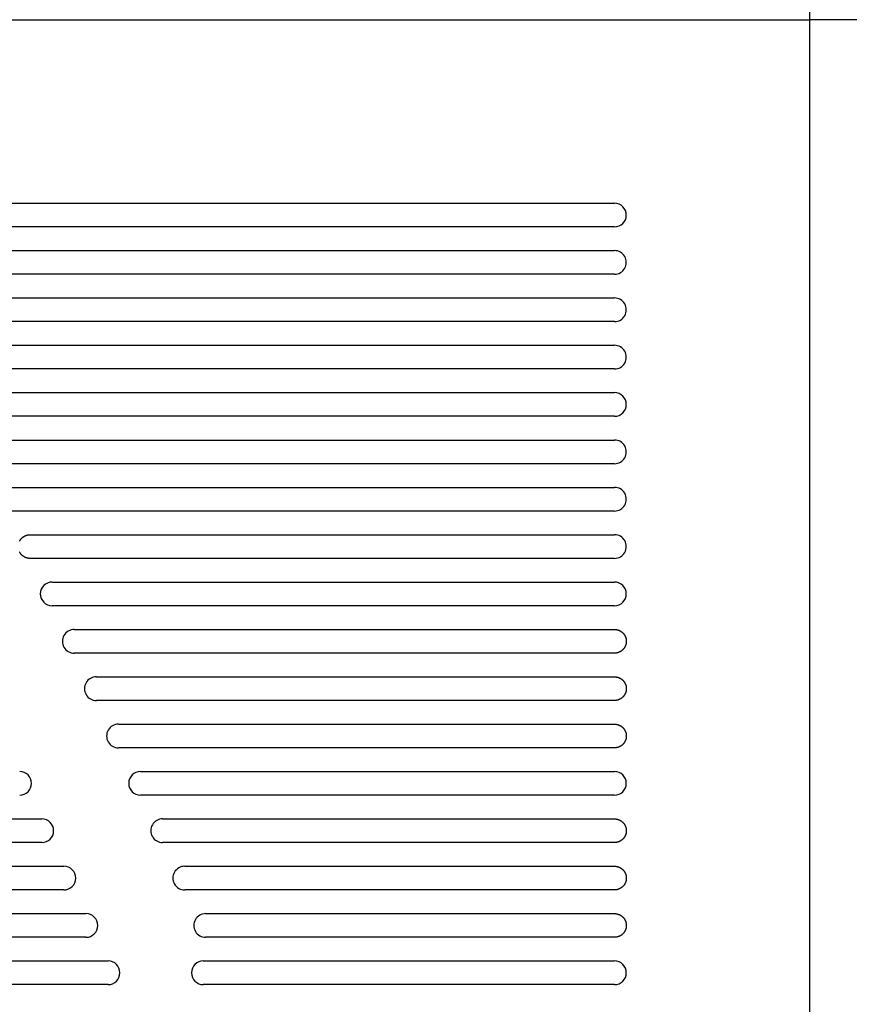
# Model space of a CAD drawing. Extents: x 11880 to 25577, y 6756 to 10446.
# Tile 7 of 87: x 12124 to 12194, y 8556 to 8640. Entities that reach past the tile are written whole.
import ezdxf

# ---------------------------------------------------------------- set-up
doc = ezdxf.new("R2010")
doc.units = 0
doc.header["$MEASUREMENT"] = 0
doc.layers.add('HAIRLINE', color=178, linetype='CONTINUOUS')

msp = doc.modelspace()

# ---------------------------------------------------------------- linework, layer by layer
at = {"layer": 'HAIRLINE'}
for p, q in [((12190.495, 8639.632), (12190.495, 8654.632)), ((11880.495, 8639.632), (12190.495, 8639.632)), ((12355.495, 8639.632), (12190.495, 8639.632)), ((12190.495, 8501.632), (12190.495, 8639.632)), ((12111.576, 8624.132), (12173.995, 8624.132)), ((12173.995, 8622.132), (12111.576, 8622.132)), ((12173.995, 8618.133), (12113.441, 8618.132)), ((12173.995, 8614.133), (12115.307, 8614.133)), ((12117.173, 8612.133), (12173.995, 8612.133)), ((12173.995, 8610.133), (12117.173, 8610.133)), ((12119.038, 8608.133), (12173.995, 8608.133)), ((12173.995, 8606.133), (12119.038, 8606.133)), ((12173.995, 8602.133), (12120.904, 8602.133)), ((12173.995, 8598.133), (12122.77, 8598.133)), ((12173.995, 8594.133), (12124.635, 8594.133)), ((12126.501, 8592.133), (12173.995, 8592.133)), ((12173.995, 8590.133), (12126.501, 8590.133)), ((12128.367, 8588.133), (12173.995, 8588.133)), ((12130.233, 8584.133), (12173.995, 8584.133)), ((12132.098, 8580.133), (12173.995, 8580.133)), ((12133.964, 8576.133), (12173.995, 8576.133)), ((12173.995, 8574.133), (12133.964, 8574.133)), ((12089.371, 8572.133), (12125.625, 8572.133)), ((12135.83, 8572.133), (12173.995, 8572.133)), ((12125.625, 8570.133), (12089.371, 8570.133)), ((12087.505, 8568.133), (12127.49, 8568.133)), ((12137.695, 8568.133), (12173.995, 8568.133)), ((12127.49, 8566.133), (12087.505, 8566.133)), ((12085.639, 8564.133), (12129.356, 8564.133)), ((12139.466, 8564.133), (12173.995, 8564.133)), ((12129.356, 8562.133), (12085.639, 8562.133)), ((12083.774, 8560.133), (12131.222, 8560.133)), ((12139.268, 8560.133), (12173.995, 8560.133)), ((12131.222, 8558.133), (12083.774, 8558.133)), ((12173.995, 8558.133), (12139.268, 8558.133))]:
    msp.add_line(p, q, dxfattribs=at)
for points in [[(12113.419, 8620.132), (12173.995, 8620.133)], [(12115.285, 8616.132), (12173.995, 8616.133)], [(12120.882, 8604.132), (12173.995, 8604.133)], [(12122.748, 8600.132), (12173.995, 8600.133)], [(12123.747, 8595.592), (12123.759, 8595.614), (12123.772, 8595.636), (12123.785, 8595.658), (12123.798, 8595.68), (12123.813, 8595.701), (12123.828, 8595.722), (12123.843, 8595.743), (12123.859, 8595.763), (12123.876, 8595.783), (12123.893, 8595.802), (12123.91, 8595.821), (12123.928, 8595.84), (12123.947, 8595.858), (12123.966, 8595.875), (12123.985, 8595.892), (12124.005, 8595.909), (12124.025, 8595.925), (12124.046, 8595.94), (12124.067, 8595.955), (12124.088, 8595.97), (12124.11, 8595.983), (12124.132, 8595.996), (12124.154, 8596.009), (12124.176, 8596.021), (12124.199, 8596.032), (12124.221, 8596.043), (12124.244, 8596.053), (12124.267, 8596.062), (12124.29, 8596.071), (12124.314, 8596.079), (12124.337, 8596.087), (12124.36, 8596.094), (12124.384, 8596.1), (12124.407, 8596.106), (12124.43, 8596.111), (12124.453, 8596.116), (12124.477, 8596.12), (12124.5, 8596.123), (12124.523, 8596.126), (12124.546, 8596.129), (12124.568, 8596.13), (12124.591, 8596.132), (12124.613, 8596.132), (12173.995, 8596.133)], [(12124.635, 8594.133), (12124.613, 8594.133), (12124.591, 8594.134), (12124.568, 8594.135), (12124.546, 8594.137), (12124.523, 8594.139), (12124.5, 8594.142), (12124.477, 8594.145), (12124.453, 8594.149), (12124.43, 8594.154), (12124.407, 8594.159), (12124.384, 8594.165), (12124.36, 8594.171), (12124.337, 8594.178), (12124.314, 8594.186), (12124.29, 8594.194), (12124.267, 8594.203), (12124.244, 8594.212), (12124.221, 8594.222), (12124.199, 8594.233), (12124.176, 8594.244), (12124.154, 8594.256), (12124.132, 8594.269), (12124.11, 8594.282), (12124.088, 8594.296), (12124.067, 8594.31), (12124.046, 8594.325), (12124.025, 8594.34), (12124.005, 8594.356), (12123.985, 8594.373), (12123.966, 8594.39), (12123.947, 8594.407), (12123.928, 8594.425), (12123.91, 8594.444), (12123.893, 8594.463), (12123.876, 8594.482), (12123.859, 8594.502), (12123.843, 8594.523), (12123.828, 8594.543), (12123.813, 8594.564), (12123.798, 8594.585), (12123.785, 8594.607), (12123.772, 8594.629), (12123.759, 8594.651), (12123.747, 8594.673)], [(12173.995, 8588.133), (12174.017, 8588.132), (12174.04, 8588.132), (12174.062, 8588.13), (12174.085, 8588.129), (12174.108, 8588.126), (12174.131, 8588.123), (12174.154, 8588.12), (12174.177, 8588.116), (12174.2, 8588.111), (12174.224, 8588.106), (12174.247, 8588.1), (12174.27, 8588.094), (12174.294, 8588.087), (12174.317, 8588.079), (12174.34, 8588.071), (12174.363, 8588.062), (12174.386, 8588.053), (12174.409, 8588.043), (12174.432, 8588.032), (12174.454, 8588.021), (12174.477, 8588.009), (12174.499, 8587.996), (12174.521, 8587.983), (12174.542, 8587.97), (12174.564, 8587.955), (12174.584, 8587.94), (12174.605, 8587.925), (12174.625, 8587.909), (12174.645, 8587.892), (12174.665, 8587.875), (12174.684, 8587.858), (12174.702, 8587.84), (12174.72, 8587.821), (12174.738, 8587.802), (12174.755, 8587.783), (12174.771, 8587.763), (12174.787, 8587.743), (12174.803, 8587.722), (12174.818, 8587.701), (12174.832, 8587.68), (12174.846, 8587.658), (12174.859, 8587.636), (12174.871, 8587.614), (12174.883, 8587.592), (12174.895, 8587.569), (12174.905, 8587.547), (12174.915, 8587.524), (12174.925, 8587.501), (12174.934, 8587.478), (12174.942, 8587.454), (12174.949, 8587.431), (12174.956, 8587.408), (12174.963, 8587.384), (12174.969, 8587.361), (12174.974, 8587.338), (12174.978, 8587.315), (12174.982, 8587.291), (12174.986, 8587.268), (12174.989, 8587.245), (12174.991, 8587.222), (12174.993, 8587.2), (12174.994, 8587.177), (12174.995, 8587.155), (12174.995, 8587.133), (12174.995, 8587.11), (12174.994, 8587.088), (12174.993, 8587.065), (12174.991, 8587.043), (12174.989, 8587.02), (12174.986, 8586.997), (12174.982, 8586.974), (12174.978, 8586.951), (12174.974, 8586.927), (12174.969, 8586.904), (12174.963, 8586.881), (12174.956, 8586.857), (12174.949, 8586.834), (12174.942, 8586.811), (12174.934, 8586.788), (12174.925, 8586.765), (12174.915, 8586.742), (12174.905, 8586.719), (12174.895, 8586.696), (12174.883, 8586.673), (12174.871, 8586.651), (12174.859, 8586.629), (12174.846, 8586.607), (12174.832, 8586.585), (12174.818, 8586.564), (12174.803, 8586.543), (12174.787, 8586.523), (12174.771, 8586.502), (12174.755, 8586.482), (12174.738, 8586.463), (12174.72, 8586.444), (12174.702, 8586.426), (12174.684, 8586.407), (12174.665, 8586.39), (12174.645, 8586.373), (12174.625, 8586.356), (12174.605, 8586.34), (12174.584, 8586.325), (12174.564, 8586.31), (12174.542, 8586.296), (12174.521, 8586.282), (12174.499, 8586.269), (12174.477, 8586.256), (12174.454, 8586.244), (12174.432, 8586.233), (12174.409, 8586.222), (12174.386, 8586.212), (12174.363, 8586.203), (12174.34, 8586.194), (12174.317, 8586.186), (12174.294, 8586.178), (12174.27, 8586.171), (12174.247, 8586.165), (12174.224, 8586.159), (12174.2, 8586.154), (12174.177, 8586.149), (12174.154, 8586.145), (12174.131, 8586.142), (12174.108, 8586.139), (12174.085, 8586.137), (12174.062, 8586.135), (12174.04, 8586.134), (12174.017, 8586.133), (12128.367, 8586.133)], [(12173.995, 8584.133), (12174.017, 8584.132), (12174.04, 8584.132), (12174.062, 8584.13), (12174.085, 8584.129), (12174.108, 8584.126), (12174.131, 8584.123), (12174.154, 8584.12), (12174.177, 8584.116), (12174.2, 8584.111), (12174.224, 8584.106), (12174.247, 8584.1), (12174.27, 8584.094), (12174.294, 8584.087), (12174.317, 8584.079), (12174.34, 8584.071), (12174.363, 8584.062), (12174.386, 8584.053), (12174.409, 8584.043), (12174.432, 8584.032), (12174.454, 8584.021), (12174.477, 8584.009), (12174.499, 8583.996), (12174.521, 8583.983), (12174.542, 8583.97), (12174.564, 8583.955), (12174.584, 8583.94), (12174.605, 8583.925), (12174.625, 8583.909), (12174.645, 8583.892), (12174.665, 8583.875), (12174.684, 8583.858), (12174.702, 8583.84), (12174.72, 8583.821), (12174.738, 8583.802), (12174.755, 8583.783), (12174.771, 8583.763), (12174.787, 8583.743), (12174.803, 8583.722), (12174.818, 8583.701), (12174.832, 8583.68), (12174.846, 8583.658), (12174.859, 8583.636), (12174.871, 8583.614), (12174.883, 8583.592), (12174.895, 8583.569), (12174.905, 8583.547), (12174.915, 8583.524), (12174.925, 8583.501), (12174.934, 8583.478), (12174.942, 8583.454), (12174.949, 8583.431), (12174.956, 8583.408), (12174.963, 8583.384), (12174.969, 8583.361), (12174.974, 8583.338), (12174.978, 8583.315), (12174.982, 8583.291), (12174.986, 8583.268), (12174.989, 8583.245), (12174.991, 8583.222), (12174.993, 8583.2), (12174.994, 8583.177), (12174.995, 8583.155), (12174.995, 8583.133), (12174.995, 8583.11), (12174.994, 8583.088), (12174.993, 8583.066), (12174.991, 8583.043), (12174.989, 8583.02), (12174.986, 8582.997), (12174.982, 8582.974), (12174.978, 8582.951), (12174.974, 8582.927), (12174.969, 8582.904), (12174.963, 8582.881), (12174.956, 8582.857), (12174.949, 8582.834), (12174.942, 8582.811), (12174.934, 8582.788), (12174.925, 8582.765), (12174.915, 8582.742), (12174.905, 8582.719), (12174.895, 8582.696), (12174.883, 8582.673), (12174.871, 8582.651), (12174.859, 8582.629), (12174.846, 8582.607), (12174.832, 8582.585), (12174.818, 8582.564), (12174.803, 8582.543), (12174.787, 8582.523), (12174.771, 8582.502), (12174.755, 8582.482), (12174.738, 8582.463), (12174.72, 8582.444), (12174.702, 8582.426), (12174.684, 8582.407), (12174.665, 8582.39), (12174.645, 8582.373), (12174.625, 8582.356), (12174.605, 8582.34), (12174.584, 8582.325), (12174.564, 8582.31), (12174.542, 8582.296), (12174.521, 8582.282), (12174.499, 8582.269), (12174.477, 8582.256), (12174.454, 8582.244), (12174.432, 8582.233), (12174.409, 8582.222), (12174.386, 8582.212), (12174.363, 8582.203), (12174.34, 8582.194), (12174.317, 8582.186), (12174.294, 8582.178), (12174.27, 8582.171), (12174.247, 8582.165), (12174.224, 8582.159), (12174.2, 8582.154), (12174.177, 8582.149), (12174.154, 8582.145), (12174.131, 8582.142), (12174.108, 8582.139), (12174.085, 8582.137), (12174.062, 8582.135), (12174.04, 8582.134), (12174.017, 8582.133), (12130.233, 8582.133)], [(12173.995, 8580.133), (12174.017, 8580.132), (12174.04, 8580.132), (12174.062, 8580.13), (12174.085, 8580.129), (12174.108, 8580.126), (12174.131, 8580.123), (12174.154, 8580.12), (12174.177, 8580.116), (12174.2, 8580.111), (12174.224, 8580.106), (12174.247, 8580.1), (12174.27, 8580.094), (12174.294, 8580.087), (12174.317, 8580.079), (12174.34, 8580.071), (12174.363, 8580.062), (12174.386, 8580.053), (12174.409, 8580.043), (12174.432, 8580.032), (12174.454, 8580.021), (12174.477, 8580.009), (12174.499, 8579.996), (12174.521, 8579.983), (12174.542, 8579.97), (12174.564, 8579.955), (12174.584, 8579.94), (12174.605, 8579.925), (12174.625, 8579.909), (12174.645, 8579.892), (12174.665, 8579.875), (12174.684, 8579.858), (12174.702, 8579.84), (12174.72, 8579.821), (12174.738, 8579.802), (12174.755, 8579.783), (12174.771, 8579.763), (12174.787, 8579.743), (12174.803, 8579.722), (12174.818, 8579.701), (12174.832, 8579.68), (12174.846, 8579.658), (12174.859, 8579.636), (12174.871, 8579.614), (12174.883, 8579.592), (12174.895, 8579.569), (12174.905, 8579.547), (12174.915, 8579.524), (12174.925, 8579.501), (12174.934, 8579.478), (12174.942, 8579.454), (12174.949, 8579.431), (12174.956, 8579.408), (12174.963, 8579.384), (12174.969, 8579.361), (12174.974, 8579.338), (12174.978, 8579.315), (12174.982, 8579.291), (12174.986, 8579.268), (12174.989, 8579.245), (12174.991, 8579.222), (12174.993, 8579.2), (12174.994, 8579.177), (12174.995, 8579.155), (12174.995, 8579.133), (12174.995, 8579.11), (12174.994, 8579.088), (12174.993, 8579.066), (12174.991, 8579.043), (12174.989, 8579.02), (12174.986, 8578.997), (12174.982, 8578.974), (12174.978, 8578.951), (12174.974, 8578.927), (12174.969, 8578.904), (12174.963, 8578.881), (12174.956, 8578.857), (12174.949, 8578.834), (12174.942, 8578.811), (12174.934, 8578.788), (12174.925, 8578.765), (12174.915, 8578.742), (12174.905, 8578.719), (12174.895, 8578.696), (12174.883, 8578.673), (12174.871, 8578.651), (12174.859, 8578.629), (12174.846, 8578.607), (12174.832, 8578.585), (12174.818, 8578.564), (12174.803, 8578.543), (12174.787, 8578.523), (12174.771, 8578.502), (12174.755, 8578.482), (12174.738, 8578.463), (12174.72, 8578.444), (12174.702, 8578.426), (12174.684, 8578.407), (12174.665, 8578.39), (12174.645, 8578.373), (12174.625, 8578.356), (12174.605, 8578.34), (12174.584, 8578.325), (12174.564, 8578.31), (12174.542, 8578.296), (12174.521, 8578.282), (12174.499, 8578.269), (12174.477, 8578.256), (12174.454, 8578.244), (12174.432, 8578.233), (12174.409, 8578.222), (12174.386, 8578.212), (12174.363, 8578.203), (12174.34, 8578.194), (12174.317, 8578.186), (12174.294, 8578.178), (12174.27, 8578.171), (12174.247, 8578.165), (12174.224, 8578.159), (12174.2, 8578.154), (12174.177, 8578.149), (12174.154, 8578.145), (12174.131, 8578.142), (12174.108, 8578.139), (12174.085, 8578.137), (12174.062, 8578.135), (12174.04, 8578.134), (12174.017, 8578.133), (12132.098, 8578.133)], [(12173.995, 8572.133), (12174.017, 8572.132), (12174.04, 8572.132), (12174.062, 8572.13), (12174.085, 8572.129), (12174.108, 8572.126), (12174.131, 8572.123), (12174.154, 8572.12), (12174.177, 8572.116), (12174.2, 8572.111), (12174.224, 8572.106), (12174.247, 8572.1), (12174.27, 8572.094), (12174.294, 8572.087), (12174.317, 8572.08), (12174.34, 8572.071), (12174.363, 8572.062), (12174.386, 8572.053), (12174.409, 8572.043), (12174.432, 8572.032), (12174.454, 8572.021), (12174.477, 8572.009), (12174.499, 8571.997), (12174.521, 8571.983), (12174.542, 8571.97), (12174.564, 8571.955), (12174.584, 8571.94), (12174.605, 8571.925), (12174.625, 8571.909), (12174.645, 8571.893), (12174.665, 8571.875), (12174.684, 8571.858), (12174.702, 8571.84), (12174.72, 8571.821), (12174.738, 8571.802), (12174.755, 8571.783), (12174.771, 8571.763), (12174.787, 8571.743), (12174.803, 8571.722), (12174.818, 8571.701), (12174.832, 8571.68), (12174.846, 8571.658), (12174.859, 8571.636), (12174.871, 8571.614), (12174.883, 8571.592), (12174.895, 8571.569), (12174.905, 8571.547), (12174.915, 8571.524), (12174.925, 8571.501), (12174.934, 8571.478), (12174.942, 8571.454), (12174.949, 8571.431), (12174.956, 8571.408), (12174.963, 8571.385), (12174.969, 8571.361), (12174.974, 8571.338), (12174.978, 8571.315), (12174.982, 8571.291), (12174.986, 8571.268), (12174.989, 8571.245), (12174.991, 8571.223), (12174.993, 8571.2), (12174.994, 8571.177), (12174.995, 8571.155), (12174.995, 8571.133), (12174.995, 8571.11), (12174.994, 8571.088), (12174.993, 8571.066), (12174.991, 8571.043), (12174.989, 8571.02), (12174.986, 8570.997), (12174.982, 8570.974), (12174.978, 8570.951), (12174.974, 8570.927), (12174.969, 8570.904), (12174.963, 8570.881), (12174.956, 8570.858), (12174.949, 8570.834), (12174.942, 8570.811), (12174.934, 8570.788), (12174.925, 8570.765), (12174.915, 8570.742), (12174.905, 8570.719), (12174.895, 8570.696), (12174.883, 8570.673), (12174.871, 8570.651), (12174.859, 8570.629), (12174.846, 8570.607), (12174.832, 8570.585), (12174.818, 8570.564), (12174.803, 8570.543), (12174.787, 8570.523), (12174.771, 8570.502), (12174.755, 8570.483), (12174.738, 8570.463), (12174.72, 8570.444), (12174.702, 8570.426), (12174.684, 8570.408), (12174.665, 8570.39), (12174.645, 8570.373), (12174.625, 8570.356), (12174.605, 8570.34), (12174.584, 8570.325), (12174.564, 8570.31), (12174.542, 8570.296), (12174.521, 8570.282), (12174.499, 8570.269), (12174.477, 8570.256), (12174.454, 8570.244), (12174.432, 8570.233), (12174.409, 8570.222), (12174.386, 8570.212), (12174.363, 8570.203), (12174.34, 8570.194), (12174.317, 8570.186), (12174.294, 8570.178), (12174.27, 8570.171), (12174.247, 8570.165), (12174.224, 8570.159), (12174.2, 8570.154), (12174.177, 8570.149), (12174.154, 8570.145), (12174.131, 8570.142), (12174.108, 8570.139), (12174.085, 8570.137), (12174.062, 8570.135), (12174.04, 8570.134), (12174.017, 8570.133), (12135.83, 8570.133)], [(12173.995, 8568.133), (12174.017, 8568.132), (12174.04, 8568.132), (12174.062, 8568.13), (12174.085, 8568.129), (12174.108, 8568.126), (12174.131, 8568.123), (12174.154, 8568.12), (12174.177, 8568.116), (12174.2, 8568.111), (12174.224, 8568.106), (12174.247, 8568.1), (12174.27, 8568.094), (12174.294, 8568.087), (12174.317, 8568.08), (12174.34, 8568.071), (12174.363, 8568.062), (12174.386, 8568.053), (12174.409, 8568.043), (12174.432, 8568.032), (12174.454, 8568.021), (12174.477, 8568.009), (12174.499, 8567.997), (12174.521, 8567.983), (12174.542, 8567.97), (12174.564, 8567.955), (12174.584, 8567.94), (12174.605, 8567.925), (12174.625, 8567.909), (12174.645, 8567.893), (12174.665, 8567.875), (12174.684, 8567.858), (12174.702, 8567.84), (12174.72, 8567.821), (12174.738, 8567.802), (12174.755, 8567.783), (12174.771, 8567.763), (12174.787, 8567.743), (12174.803, 8567.722), (12174.818, 8567.701), (12174.832, 8567.68), (12174.846, 8567.658), (12174.859, 8567.636), (12174.871, 8567.614), (12174.883, 8567.592), (12174.895, 8567.569), (12174.905, 8567.547), (12174.915, 8567.524), (12174.925, 8567.501), (12174.934, 8567.478), (12174.942, 8567.454), (12174.949, 8567.431), (12174.956, 8567.408), (12174.963, 8567.385), (12174.969, 8567.361), (12174.974, 8567.338), (12174.978, 8567.315), (12174.982, 8567.291), (12174.986, 8567.268), (12174.989, 8567.245), (12174.991, 8567.223), (12174.993, 8567.2), (12174.994, 8567.177), (12174.995, 8567.155), (12174.995, 8567.133), (12174.995, 8567.11), (12174.994, 8567.088), (12174.993, 8567.066), (12174.991, 8567.043), (12174.989, 8567.02), (12174.986, 8566.997), (12174.982, 8566.974), (12174.978, 8566.951), (12174.974, 8566.927), (12174.969, 8566.904), (12174.963, 8566.881), (12174.956, 8566.858), (12174.949, 8566.834), (12174.942, 8566.811), (12174.934, 8566.788), (12174.925, 8566.765), (12174.915, 8566.742), (12174.905, 8566.719), (12174.895, 8566.696), (12174.883, 8566.673), (12174.871, 8566.651), (12174.859, 8566.629), (12174.846, 8566.607), (12174.832, 8566.585), (12174.818, 8566.564), (12174.803, 8566.543), (12174.787, 8566.523), (12174.771, 8566.502), (12174.755, 8566.483), (12174.738, 8566.463), (12174.72, 8566.444), (12174.702, 8566.426), (12174.684, 8566.408), (12174.665, 8566.39), (12174.645, 8566.373), (12174.625, 8566.356), (12174.605, 8566.34), (12174.584, 8566.325), (12174.564, 8566.31), (12174.542, 8566.296), (12174.521, 8566.282), (12174.499, 8566.269), (12174.477, 8566.256), (12174.454, 8566.244), (12174.432, 8566.233), (12174.409, 8566.222), (12174.386, 8566.212), (12174.363, 8566.203), (12174.34, 8566.194), (12174.317, 8566.186), (12174.294, 8566.178), (12174.27, 8566.171), (12174.247, 8566.165), (12174.224, 8566.159), (12174.2, 8566.154), (12174.177, 8566.149), (12174.154, 8566.145), (12174.131, 8566.142), (12174.108, 8566.139), (12174.085, 8566.137), (12174.062, 8566.135), (12174.04, 8566.134), (12174.017, 8566.133), (12137.695, 8566.133)], [(12173.995, 8564.133), (12174.017, 8564.132), (12174.04, 8564.132), (12174.062, 8564.13), (12174.085, 8564.129), (12174.108, 8564.126), (12174.131, 8564.123), (12174.154, 8564.12), (12174.177, 8564.116), (12174.2, 8564.111), (12174.224, 8564.106), (12174.247, 8564.1), (12174.27, 8564.094), (12174.294, 8564.087), (12174.317, 8564.08), (12174.34, 8564.071), (12174.363, 8564.062), (12174.386, 8564.053), (12174.409, 8564.043), (12174.432, 8564.032), (12174.454, 8564.021), (12174.477, 8564.009), (12174.499, 8563.997), (12174.521, 8563.983), (12174.542, 8563.97), (12174.564, 8563.955), (12174.584, 8563.94), (12174.605, 8563.925), (12174.625, 8563.909), (12174.645, 8563.893), (12174.665, 8563.875), (12174.684, 8563.858), (12174.702, 8563.84), (12174.72, 8563.821), (12174.738, 8563.802), (12174.755, 8563.783), (12174.771, 8563.763), (12174.787, 8563.743), (12174.803, 8563.722), (12174.818, 8563.701), (12174.832, 8563.68), (12174.846, 8563.658), (12174.859, 8563.636), (12174.871, 8563.614), (12174.883, 8563.592), (12174.895, 8563.569), (12174.905, 8563.547), (12174.915, 8563.524), (12174.925, 8563.501), (12174.934, 8563.478), (12174.942, 8563.454), (12174.949, 8563.431), (12174.956, 8563.408), (12174.963, 8563.385), (12174.969, 8563.361), (12174.974, 8563.338), (12174.978, 8563.315), (12174.982, 8563.291), (12174.986, 8563.268), (12174.989, 8563.245), (12174.991, 8563.223), (12174.993, 8563.2), (12174.994, 8563.177), (12174.995, 8563.155), (12174.995, 8563.133), (12174.995, 8563.11), (12174.994, 8563.088), (12174.993, 8563.066), (12174.991, 8563.043), (12174.989, 8563.02), (12174.986, 8562.997), (12174.982, 8562.974), (12174.978, 8562.951), (12174.974, 8562.927), (12174.969, 8562.904), (12174.963, 8562.881), (12174.956, 8562.858), (12174.949, 8562.834), (12174.942, 8562.811), (12174.934, 8562.788), (12174.925, 8562.765), (12174.915, 8562.742), (12174.905, 8562.719), (12174.895, 8562.696), (12174.883, 8562.673), (12174.871, 8562.651), (12174.859, 8562.629), (12174.846, 8562.607), (12174.832, 8562.585), (12174.818, 8562.564), (12174.803, 8562.543), (12174.787, 8562.523), (12174.771, 8562.502), (12174.755, 8562.483), (12174.738, 8562.463), (12174.72, 8562.444), (12174.702, 8562.426), (12174.684, 8562.408), (12174.665, 8562.39), (12174.645, 8562.373), (12174.625, 8562.356), (12174.605, 8562.34), (12174.584, 8562.325), (12174.564, 8562.31), (12174.542, 8562.296), (12174.521, 8562.282), (12174.499, 8562.269), (12174.477, 8562.256), (12174.454, 8562.244), (12174.432, 8562.233), (12174.409, 8562.222), (12174.386, 8562.212), (12174.363, 8562.203), (12174.34, 8562.194), (12174.317, 8562.186), (12174.294, 8562.178), (12174.27, 8562.171), (12174.247, 8562.165), (12174.224, 8562.159), (12174.2, 8562.154), (12174.177, 8562.149), (12174.154, 8562.145), (12174.131, 8562.142), (12174.108, 8562.139), (12174.085, 8562.137), (12174.062, 8562.135), (12174.04, 8562.134), (12174.017, 8562.133), (12139.466, 8562.133)]]:
    msp.add_lwpolyline(points, dxfattribs=at)
for centre, start, end in [((12173.995, 8623.132), 270, 90), ((12173.995, 8619.133), 269.99996, 90.00004), ((12173.995, 8615.133), 269.99998, 90.00002), ((12173.995, 8611.133), 269.99999, 90.00001), ((12173.995, 8607.133), 270, 90), ((12173.995, 8603.133), 269.99996, 90.00004), ((12173.995, 8599.133), 269.99997, 90.00003), ((12173.995, 8595.133), 269.99999, 90.00001), ((12126.501, 8591.133), 90, 270), ((12173.995, 8591.133), 270, 90), ((12128.367, 8587.133), 89.99995, 270.00005), ((12130.233, 8583.133), 89.99997, 270.00003), ((12132.098, 8579.133), 89.99998, 270.00002), ((12123.759, 8575.133), 270, 90), ((12133.964, 8575.133), 90, 270), ((12173.995, 8575.133), 270, 90), ((12125.625, 8571.133), 270, 90), ((12135.83, 8571.133), 89.99995, 270.00005), ((12127.49, 8567.133), 270, 90), ((12137.695, 8567.133), 89.99996, 270.00004), ((12129.356, 8563.133), 270, 90), ((12139.466, 8563.133), 89.99998, 270.00002), ((12131.222, 8559.133), 270, 90), ((12139.268, 8559.133), 90, 270), ((12173.995, 8559.133), 270, 90)]:
    msp.add_arc(centre, 1, start, end, dxfattribs=at)

doc.saveas('drawing.dxf')
